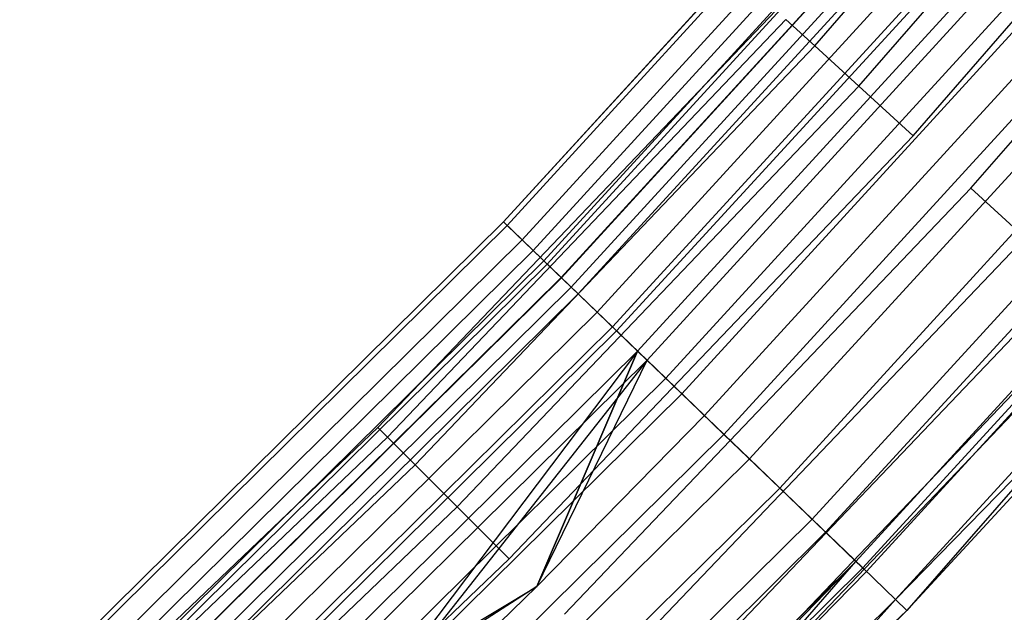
# Model space of a CAD drawing. Extents: x -176 to 176, y -176 to 176.
# Tile 183 of 208: x 75 to 84, y -80 to -75. Entities that reach past the tile are written whole.
import ezdxf

# ---------------------------------------------------------------- set-up
doc = ezdxf.new("R2010")
doc.units = 0
doc.header["$LTSCALE"] = 25.4
doc.layers.get('0').update_dxf_attribs({"linetype": 'CONTINUOUS'})

# ---------------------------------------------------------------- blocks, each defined once
blk = doc.blocks.new('BIURKOWA_B_STL')
at = {"color": 0}
for p, q in [((82.3758, -75.0954, 200.7856), (85.7561, -71.2109, 200.7856)), ((82.3758, -75.0954, 200.7856), (85.7561, -71.2109, 200.7856)), ((82.3758, -75.0954, 198.2144), (85.7561, -71.2109, 198.2144)), ((82.3758, -75.0954, 198.2144), (85.7561, -71.2109, 198.2144)), ((82.3758, -75.0954, 3.7856), (85.7561, -71.2109, 3.7856)), ((82.3758, -75.0954, 3.7856), (85.7561, -71.2109, 3.7856)), ((82.3758, -75.0954, 1.2144), (85.7561, -71.2109, 1.2144)), ((82.3758, -75.0954, 1.2144), (85.7561, -71.2109, 1.2144)), ((82.769, -75.4539, 201.2321), (86.1654, -71.5508, 201.2321)), ((82.769, -75.4539, 201.2321), (86.1654, -71.5508, 201.2321)), ((82.769, -75.4539, 197.7679), (86.1654, -71.5508, 197.7679)), ((82.769, -75.4539, 197.7679), (86.1654, -71.5508, 197.7679)), ((82.769, -75.4539, 4.2321), (86.1654, -71.5508, 4.2321)), ((82.769, -75.4539, 4.2321), (86.1654, -71.5508, 4.2321)), ((82.769, -75.4539, 0.7679), (86.1654, -71.5508, 0.7679)), ((82.769, -75.4539, 0.7679), (86.1654, -71.5508, 0.7679)), ((83.2514, -75.8936, 201.4696), (86.6675, -71.9678, 201.4696)), ((83.2514, -75.8936, 197.5304), (86.6675, -71.9678, 197.5304)), ((83.2514, -75.8936, 197.5304), (86.6675, -71.9678, 197.5304)), ((83.2514, -75.8936, 201.4696), (86.6675, -71.9678, 201.4696)), ((83.2514, -75.8936, 4.4696), (86.6675, -71.9678, 4.4696)), ((83.2514, -75.8936, 0.5304), (86.6675, -71.9678, 0.5304)), ((83.2514, -75.8936, 0.5304), (86.6675, -71.9678, 0.5304)), ((83.2514, -75.8936, 4.4696), (86.6675, -71.9678, 4.4696)), ((83.7647, -76.3616, 201.4696), (87.2019, -72.4116, 201.4696)), ((83.7647, -76.3616, 197.5304), (87.2019, -72.4116, 197.5304)), ((83.7647, -76.3616, 197.5304), (87.2019, -72.4116, 197.5304)), ((83.7647, -76.3616, 201.4696), (87.2019, -72.4116, 201.4696)), ((83.7647, -76.3616, 4.4696), (87.2019, -72.4116, 4.4696)), ((83.7647, -76.3616, 0.5304), (87.2019, -72.4116, 0.5304)), ((83.7647, -76.3616, 0.5304), (87.2019, -72.4116, 0.5304)), ((83.7647, -76.3616, 4.4696), (87.2019, -72.4116, 4.4696)), ((83.3566, -72.563, 199.7799), (79.6055, -76.6596, 199.7799)), ((83.3566, -72.563, 199.7799), (79.6055, -76.6596, 199.7799)), ((79.6055, -76.6596, 2.2201), (83.3566, -72.563, 2.2201)), ((79.6055, -76.6596, 2.2201), (83.3566, -72.563, 2.2201)), ((83.3921, -72.5939, 198.9437), (79.6393, -76.6922, 198.9437)), ((83.3921, -72.5939, 198.9437), (79.6393, -76.6922, 198.9437)), ((79.6393, -76.6922, 3.0563), (83.3921, -72.5939, 3.0563)), ((79.6393, -76.6922, 3.0563), (83.3921, -72.5939, 3.0563)), ((83.5315, -72.7153, 200.5847), (79.7725, -76.8204, 200.5847)), ((83.5315, -72.7153, 200.5847), (79.7725, -76.8204, 200.5847)), ((79.7725, -76.8204, 1.4153), (83.5315, -72.7153, 1.4153)), ((79.7725, -76.8204, 1.4153), (83.5315, -72.7153, 1.4153)), ((83.6338, -72.8043, 198.1699), (79.8702, -76.9145, 198.1699)), ((83.6338, -72.8043, 198.1699), (79.8702, -76.9145, 198.1699)), ((79.8702, -76.9145, 3.8301), (83.6338, -72.8043, 3.8301)), ((79.8702, -76.9145, 3.8301), (83.6338, -72.8043, 3.8301)), ((83.7329, -72.8906, 2.7411), (79.9648, -77.0056, 2.7411)), ((83.7329, -72.8906, 2.7411), (79.9648, -77.0056, 2.7411)), ((79.9648, -77.0056, 199.2589), (83.7329, -72.8906, 199.2589)), ((79.9648, -77.0056, 199.2589), (83.7329, -72.8906, 199.2589)), ((83.7657, -72.9192, 2.0214), (79.9962, -77.0358, 2.0214)), ((83.7657, -72.9192, 2.0214), (79.9962, -77.0358, 2.0214)), ((83.7657, -72.9192, 199.9786), (79.9962, -77.0358, 199.9786)), ((83.7657, -72.9192, 199.9786), (79.9962, -77.0358, 199.9786)), ((83.8947, -73.0314, 3.4294), (80.1193, -77.1544, 3.4294)), ((83.8947, -73.0314, 3.4294), (80.1193, -77.1544, 3.4294)), ((83.8947, -73.0314, 198.5706), (80.1193, -77.1544, 198.5706)), ((83.8947, -73.0314, 198.5706), (80.1193, -77.1544, 198.5706)), ((83.8971, -73.0335, 201.2678), (80.1216, -77.1566, 201.2678)), ((83.8971, -73.0335, 201.2678), (80.1216, -77.1566, 201.2678)), ((80.1216, -77.1566, 0.7322), (83.8971, -73.0335, 0.7322)), ((80.1216, -77.1566, 0.7322), (83.8971, -73.0335, 0.7322)), ((80.2093, -77.2411, 1.3639), (83.9889, -73.1135, 1.3639)), ((80.2093, -77.2411, 1.3639), (83.9889, -73.1135, 1.3639)), ((83.9889, -73.1135, 200.6361), (80.2093, -77.2411, 200.6361)), ((83.9889, -73.1135, 200.6361), (80.2093, -77.2411, 200.6361)), ((84.0547, -73.1708, 197.5454), (80.2722, -77.3016, 197.5454)), ((84.0547, -73.1708, 197.5454), (80.2722, -77.3016, 197.5454)), ((80.2722, -77.3016, 4.4546), (84.0547, -73.1708, 4.4546)), ((80.2722, -77.3016, 4.4546), (84.0547, -73.1708, 4.4546)), ((80.4396, -77.4629, 3.997), (84.2301, -73.3234, 3.997)), ((80.4396, -77.4629, 3.997), (84.2301, -73.3234, 3.997)), ((84.2301, -73.3234, 198.003), (80.4396, -77.4629, 198.003)), ((84.2301, -73.3234, 198.003), (80.4396, -77.4629, 198.003)), ((84.3735, -73.4482, 0.854), (80.5766, -77.5947, 0.854)), ((84.3735, -73.4482, 0.854), (80.5766, -77.5947, 0.854)), ((80.5766, -77.5947, 201.146), (84.3735, -73.4482, 201.146)), ((80.5766, -77.5947, 201.146), (84.3735, -73.4482, 201.146)), ((84.4123, -73.482, 201.7524), (80.6136, -77.6304, 201.7524)), ((84.4123, -73.482, 201.7524), (80.6136, -77.6304, 201.7524)), ((80.6136, -77.6304, 0.2476), (84.4123, -73.482, 0.2476)), ((80.6136, -77.6304, 0.2476), (84.4123, -73.482, 0.2476)), ((84.6076, -73.6521, 197.1403), (80.8002, -77.8101, 197.1403)), ((84.6076, -73.6521, 197.1403), (80.8002, -77.8101, 197.1403)), ((80.8002, -77.8101, 4.8597), (84.6076, -73.6521, 4.8597)), ((80.8002, -77.8101, 4.8597), (84.6076, -73.6521, 4.8597)), ((80.8841, -77.8909, 4.37), (84.6955, -73.7285, 4.37)), ((80.8841, -77.8909, 4.37), (84.6955, -73.7285, 4.37)), ((84.6955, -73.7285, 197.63), (80.8841, -77.8909, 197.63)), ((84.6955, -73.7285, 197.63), (80.8841, -77.8909, 197.63)), ((84.8694, -73.8799, 0.5581), (81.0502, -78.0508, 0.5581)), ((84.8694, -73.8799, 0.5581), (81.0502, -78.0508, 0.5581)), ((84.8694, -73.8799, 201.4419), (81.0502, -78.0508, 201.4419)), ((84.8694, -73.8799, 201.4419), (81.0502, -78.0508, 201.4419)), ((85.0193, -74.0104, 201.9843), (81.1933, -78.1887, 201.9843)), ((85.0193, -74.0104, 201.9843), (81.1933, -78.1887, 201.9843)), ((81.1933, -78.1887, 0.0157), (85.0193, -74.0104, 0.0157)), ((81.1933, -78.1887, 0.0157), (85.0193, -74.0104, 0.0157)), ((85.2304, -74.1942, 197), (81.3949, -78.3828, 197)), ((81.3949, -78.3828, 5), (85.2304, -74.1942, 5)), ((81.3949, -78.3828, 5), (85.2304, -74.1942, 5)), ((81.3949, -78.3828, 4.5), (85.2304, -74.1942, 4.5)), ((81.3949, -78.3828, 4.5), (85.2304, -74.1942, 4.5)), ((81.3949, -78.3828, 197.5), (85.2304, -74.1942, 197.5)), ((81.3949, -78.3828, 197.5), (85.2304, -74.1942, 197.5)), ((85.2304, -74.1942, 197), (81.3949, -78.3828, 197)), ((81.5686, -78.55, 0.5146), (85.4122, -74.3525, 0.5146)), ((81.5686, -78.55, 0.5146), (85.4122, -74.3525, 0.5146)), ((85.4122, -74.3525, 201.4854), (81.5686, -78.55, 201.4854)), ((85.4122, -74.3525, 201.4854), (81.5686, -78.55, 201.4854)), ((85.65, -74.5594, 201.9373), (81.7956, -78.7687, 201.9373)), ((85.65, -74.5594, 201.9373), (81.7956, -78.7687, 201.9373)), ((81.7956, -78.7687, 0.0627), (85.65, -74.5594, 0.0627)), ((81.7956, -78.7687, 0.0627), (85.65, -74.5594, 0.0627)), ((82.03, -74.7802, 199.5), (78.4888, -78.4888, 199.5)), ((82.03, -74.7802, 199.5), (78.4888, -78.4888, 199.5)), ((82.03, -74.7802, 2.5), (78.4888, -78.4888, 2.5)), ((82.03, -74.7802, 2.5), (78.4888, -78.4888, 2.5)), ((82.0644, -79.0275, 0.7291), (85.9314, -74.8045, 0.7291)), ((82.0644, -79.0275, 0.7291), (85.9314, -74.8045, 0.7291)), ((85.9314, -74.8045, 201.2709), (82.0644, -79.0275, 201.2709)), ((85.9314, -74.8045, 201.2709), (82.0644, -79.0275, 201.2709)), ((78.5741, -78.5741, 200.184), (82.1191, -74.8615, 200.184)), ((78.5741, -78.5741, 200.184), (82.1191, -74.8615, 200.184)), ((78.5741, -78.5741, 198.816), (82.1191, -74.8615, 198.816)), ((78.5741, -78.5741, 198.816), (82.1191, -74.8615, 198.816)), ((78.5741, -78.5741, 3.184), (82.1191, -74.8615, 3.184)), ((78.5741, -78.5741, 3.184), (82.1191, -74.8615, 3.184)), ((78.5741, -78.5741, 1.816), (82.1191, -74.8615, 1.816)), ((78.5741, -78.5741, 1.816), (82.1191, -74.8615, 1.816)), ((82.3758, -75.0954, 200.7856), (82.1191, -74.8615, 200.184)), ((82.3758, -75.0954, 200.7856), (82.1191, -74.8615, 200.184)), ((82.3758, -75.0954, 198.2144), (82.1191, -74.8615, 198.816)), ((82.3758, -75.0954, 198.2144), (82.1191, -74.8615, 198.816)), ((82.3758, -75.0954, 3.7856), (82.1191, -74.8615, 3.184)), ((82.3758, -75.0954, 3.7856), (82.1191, -74.8615, 3.184)), ((82.3758, -75.0954, 1.2144), (82.1191, -74.8615, 1.816)), ((82.3758, -75.0954, 1.2144), (82.1191, -74.8615, 1.816)), ((86.2336, -75.0675, 201.6168), (82.353, -79.3054, 201.6168)), ((86.2336, -75.0675, 201.6168), (82.353, -79.3054, 201.6168)), ((82.353, -79.3054, 0.3832), (86.2336, -75.0675, 0.3832)), ((82.353, -79.3054, 0.3832), (86.2336, -75.0675, 0.3832)), ((78.8197, -78.8197, 200.7856), (82.3758, -75.0954, 200.7856)), ((78.8197, -78.8197, 200.7856), (82.3758, -75.0954, 200.7856)), ((78.8197, -78.8197, 198.2144), (82.3758, -75.0954, 198.2144)), ((78.8197, -78.8197, 198.2144), (82.3758, -75.0954, 198.2144)), ((78.8197, -78.8197, 3.7856), (82.3758, -75.0954, 3.7856)), ((78.8197, -78.8197, 3.7856), (82.3758, -75.0954, 3.7856)), ((78.8197, -78.8197, 1.2144), (82.3758, -75.0954, 1.2144)), ((78.8197, -78.8197, 1.2144), (82.3758, -75.0954, 1.2144)), ((82.769, -75.4539, 201.2321), (82.3758, -75.0954, 200.7856)), ((82.769, -75.4539, 201.2321), (82.3758, -75.0954, 200.7856)), ((82.3758, -75.0954, 198.2144), (82.769, -75.4539, 197.7679)), ((82.3758, -75.0954, 198.2144), (82.769, -75.4539, 197.7679)), ((82.769, -75.4539, 4.2321), (82.3758, -75.0954, 3.7856)), ((82.769, -75.4539, 4.2321), (82.3758, -75.0954, 3.7856)), ((82.3758, -75.0954, 1.2144), (82.769, -75.4539, 0.7679)), ((82.3758, -75.0954, 1.2144), (82.769, -75.4539, 0.7679)), ((86.3595, -75.1771, 1.1738), (82.4732, -79.4212, 1.1738)), ((86.3595, -75.1771, 1.1738), (82.4732, -79.4212, 1.1738)), ((82.4732, -79.4212, 200.8262), (86.3595, -75.1771, 200.8262)), ((82.4732, -79.4212, 200.8262), (86.3595, -75.1771, 200.8262)), ((86.6409, -75.422, 1.7908), (82.7419, -79.68, 1.7908)), ((86.6409, -75.422, 1.7908), (82.7419, -79.68, 1.7908)), ((82.7419, -79.68, 200.2092), (86.6409, -75.422, 200.2092)), ((82.7419, -79.68, 200.2092), (86.6409, -75.422, 200.2092)), ((79.196, -79.196, 201.2321), (82.769, -75.4539, 201.2321)), ((79.196, -79.196, 201.2321), (82.769, -75.4539, 201.2321)), ((79.196, -79.196, 197.7679), (82.769, -75.4539, 197.7679)), ((79.196, -79.196, 197.7679), (82.769, -75.4539, 197.7679)), ((79.196, -79.196, 4.2321), (82.769, -75.4539, 4.2321)), ((79.196, -79.196, 4.2321), (82.769, -75.4539, 4.2321)), ((79.196, -79.196, 0.7679), (82.769, -75.4539, 0.7679)), ((79.196, -79.196, 0.7679), (82.769, -75.4539, 0.7679)), ((83.2514, -75.8936, 201.4696), (82.769, -75.4539, 201.2321)), ((83.2514, -75.8936, 201.4696), (82.769, -75.4539, 201.2321)), ((82.769, -75.4539, 197.7679), (83.2514, -75.8936, 197.5304)), ((82.769, -75.4539, 197.7679), (83.2514, -75.8936, 197.5304)), ((83.2514, -75.8936, 4.4696), (82.769, -75.4539, 4.2321)), ((83.2514, -75.8936, 4.4696), (82.769, -75.4539, 4.2321)), ((82.769, -75.4539, 0.7679), (83.2514, -75.8936, 0.5304)), ((82.769, -75.4539, 0.7679), (83.2514, -75.8936, 0.5304)), ((86.7047, -75.4775, 201.0587), (82.8028, -79.7386, 201.0587)), ((86.7047, -75.4775, 201.0587), (82.8028, -79.7386, 201.0587)), ((82.8028, -79.7386, 0.9413), (86.7047, -75.4775, 0.9413)), ((82.8028, -79.7386, 0.9413), (86.7047, -75.4775, 0.9413)), ((82.8355, -79.7701, 2.5), (86.7389, -75.5074, 2.5)), ((82.8355, -79.7701, 2.5), (86.7389, -75.5074, 2.5)), ((82.8355, -79.7701, 199.5), (86.7389, -75.5074, 199.5)), ((82.8355, -79.7701, 199.5), (86.7389, -75.5074, 199.5)), ((87.0102, -75.7435, 200.3257), (83.0946, -80.0196, 200.3257)), ((87.0102, -75.7435, 200.3257), (83.0946, -80.0196, 200.3257)), ((83.0946, -80.0196, 1.6743), (87.0102, -75.7435, 1.6743)), ((83.0946, -80.0196, 1.6743), (87.0102, -75.7435, 1.6743)), ((87.0102, -75.7435, 200.3257), (83.1957, -80.117, 199.5)), ((87.0102, -75.7435, 200.3257), (83.1957, -80.117, 199.5)), ((79.6575, -79.6575, 201.4696), (83.2514, -75.8936, 201.4696)), ((79.6575, -79.6575, 197.5304), (83.2514, -75.8936, 197.5304)), ((79.6575, -79.6575, 197.5304), (83.2514, -75.8936, 197.5304)), ((79.6575, -79.6575, 201.4696), (83.2514, -75.8936, 201.4696)), ((79.6575, -79.6575, 4.4696), (83.2514, -75.8936, 4.4696)), ((79.6575, -79.6575, 0.5304), (83.2514, -75.8936, 0.5304)), ((79.6575, -79.6575, 0.5304), (83.2514, -75.8936, 0.5304)), ((79.6575, -79.6575, 4.4696), (83.2514, -75.8936, 4.4696)), ((80.1486, -80.1486, 201.4696), (83.7647, -76.3616, 201.4696)), ((80.1486, -80.1486, 197.5304), (83.7647, -76.3616, 197.5304)), ((80.1486, -80.1486, 197.5304), (83.7647, -76.3616, 197.5304)), ((80.1486, -80.1486, 201.4696), (83.7647, -76.3616, 201.4696)), ((80.1486, -80.1486, 4.4696), (83.7647, -76.3616, 4.4696)), ((80.1486, -80.1486, 0.5304), (83.7647, -76.3616, 0.5304)), ((80.1486, -80.1486, 0.5304), (83.7647, -76.3616, 0.5304)), ((80.1486, -80.1486, 4.4696), (83.7647, -76.3616, 4.4696)), ((84.247, -76.8013, 201.2321), (83.7647, -76.3616, 201.4696)), ((84.247, -76.8013, 201.2321), (83.7647, -76.3616, 201.4696)), ((83.7647, -76.3616, 197.5304), (84.247, -76.8013, 197.7679)), ((83.7647, -76.3616, 197.5304), (84.247, -76.8013, 197.7679)), ((84.247, -76.8013, 4.2321), (83.7647, -76.3616, 4.4696)), ((84.247, -76.8013, 4.2321), (83.7647, -76.3616, 4.4696)), ((83.7647, -76.3616, 0.5304), (84.247, -76.8013, 0.7679)), ((83.7647, -76.3616, 0.5304), (84.247, -76.8013, 0.7679)), ((83.0946, -80.0196, 1.6743), (86.5569, -76.4732, 2.5)), ((83.0946, -80.0196, 1.6743), (86.5569, -76.4732, 2.5)), ((83.1957, -80.117, 199.5), (86.5569, -76.4732, 199.5)), ((83.1957, -80.117, 199.5), (86.5569, -76.4732, 199.5)), ((83.1957, -80.117, 2.5), (86.5569, -76.4732, 2.5)), ((83.1957, -80.117, 2.5), (86.5569, -76.4732, 2.5)), ((75.6532, -80.5625, 199.7799), (79.6055, -76.6596, 199.7799)), ((75.6532, -80.5625, 199.7799), (79.6055, -76.6596, 199.7799)), ((79.6055, -76.6596, 2.2201), (75.6532, -80.5625, 2.2201)), ((79.6055, -76.6596, 2.2201), (75.6532, -80.5625, 2.2201)), ((75.6854, -80.5967, 198.9437), (79.6393, -76.6922, 198.9437)), ((75.6854, -80.5967, 198.9437), (79.6393, -76.6922, 198.9437)), ((79.6393, -76.6922, 3.0563), (75.6854, -80.5967, 3.0563)), ((79.6393, -76.6922, 3.0563), (75.6854, -80.5967, 3.0563)), ((79.6055, -76.6596, 199.7799), (79.6393, -76.6922, 198.9437)), ((79.7725, -76.8204, 200.5847), (79.6055, -76.6596, 199.7799)), ((79.7725, -76.8204, 200.5847), (79.6055, -76.6596, 199.7799)), ((79.6055, -76.6596, 199.7799), (79.6393, -76.6922, 198.9437)), ((79.6393, -76.6922, 3.0563), (79.6055, -76.6596, 2.2201)), ((79.6055, -76.6596, 2.2201), (79.7725, -76.8204, 1.4153)), ((79.6055, -76.6596, 2.2201), (79.7725, -76.8204, 1.4153)), ((79.6393, -76.6922, 3.0563), (79.6055, -76.6596, 2.2201)), ((79.6393, -76.6922, 198.9437), (79.8702, -76.9145, 198.1699)), ((79.6393, -76.6922, 198.9437), (79.8702, -76.9145, 198.1699)), ((79.8702, -76.9145, 3.8301), (79.6393, -76.6922, 3.0563)), ((79.8702, -76.9145, 3.8301), (79.6393, -76.6922, 3.0563)), ((75.8119, -80.7315, 200.5847), (79.7725, -76.8204, 200.5847)), ((75.8119, -80.7315, 200.5847), (79.7725, -76.8204, 200.5847)), ((79.7725, -76.8204, 1.4153), (75.8119, -80.7315, 1.4153)), ((79.7725, -76.8204, 1.4153), (75.8119, -80.7315, 1.4153)), ((80.1216, -77.1566, 201.2678), (79.7725, -76.8204, 200.5847)), ((80.1216, -77.1566, 201.2678), (79.7725, -76.8204, 200.5847)), ((79.7725, -76.8204, 1.4153), (80.1216, -77.1566, 0.7322)), ((79.7725, -76.8204, 1.4153), (80.1216, -77.1566, 0.7322)), ((80.6102, -80.6102, 201.2321), (84.247, -76.8013, 201.2321)), ((80.6102, -80.6102, 201.2321), (84.247, -76.8013, 201.2321)), ((80.6102, -80.6102, 197.7679), (84.247, -76.8013, 197.7679)), ((80.6102, -80.6102, 197.7679), (84.247, -76.8013, 197.7679)), ((80.6102, -80.6102, 4.2321), (84.247, -76.8013, 4.2321)), ((80.6102, -80.6102, 4.2321), (84.247, -76.8013, 4.2321)), ((80.6102, -80.6102, 0.7679), (84.247, -76.8013, 0.7679)), ((80.6102, -80.6102, 0.7679), (84.247, -76.8013, 0.7679)), ((75.9048, -80.8304, 198.1699), (79.8702, -76.9145, 198.1699)), ((75.9048, -80.8304, 198.1699), (79.8702, -76.9145, 198.1699)), ((79.8702, -76.9145, 3.8301), (75.9048, -80.8304, 3.8301)), ((79.8702, -76.9145, 3.8301), (75.9048, -80.8304, 3.8301)), ((79.8702, -76.9145, 198.1699), (80.2722, -77.3016, 197.5454)), ((79.8702, -76.9145, 198.1699), (80.2722, -77.3016, 197.5454)), ((80.2722, -77.3016, 4.4546), (79.8702, -76.9145, 3.8301)), ((80.2722, -77.3016, 4.4546), (79.8702, -76.9145, 3.8301)), ((79.9648, -77.0056, 2.7411), (75.9947, -80.9261, 2.7411)), ((79.9648, -77.0056, 2.7411), (75.9947, -80.9261, 2.7411)), ((79.9648, -77.0056, 199.2589), (75.9947, -80.9261, 199.2589)), ((79.9648, -77.0056, 199.2589), (75.9947, -80.9261, 199.2589)), ((79.9962, -77.0358, 2.0214), (76.0245, -80.9579, 2.0214)), ((79.9962, -77.0358, 2.0214), (76.0245, -80.9579, 2.0214)), ((79.9962, -77.0358, 199.9786), (76.0245, -80.9579, 199.9786)), ((79.9962, -77.0358, 199.9786), (76.0245, -80.9579, 199.9786)), ((79.9962, -77.0358, 2.0214), (79.9648, -77.0056, 2.7411)), ((79.9648, -77.0056, 2.7411), (80.1193, -77.1544, 3.4294)), ((79.9962, -77.0358, 2.0214), (79.9648, -77.0056, 2.7411)), ((79.9648, -77.0056, 2.7411), (80.1193, -77.1544, 3.4294)), ((79.9648, -77.0056, 199.2589), (80.1193, -77.1544, 198.5706)), ((79.9648, -77.0056, 199.2589), (79.9962, -77.0358, 199.9786)), ((79.9648, -77.0056, 199.2589), (79.9962, -77.0358, 199.9786)), ((79.9648, -77.0056, 199.2589), (80.1193, -77.1544, 198.5706)), ((80.2093, -77.2411, 1.3639), (79.9962, -77.0358, 2.0214)), ((80.2093, -77.2411, 1.3639), (79.9962, -77.0358, 2.0214)), ((79.9962, -77.0358, 199.9786), (80.2093, -77.2411, 200.6361)), ((79.9962, -77.0358, 199.9786), (80.2093, -77.2411, 200.6361)), ((76.1415, -81.0825, 3.4294), (80.1193, -77.1544, 3.4294)), ((76.1415, -81.0825, 3.4294), (80.1193, -77.1544, 3.4294)), ((76.1415, -81.0825, 198.5706), (80.1193, -77.1544, 198.5706)), ((76.1415, -81.0825, 198.5706), (80.1193, -77.1544, 198.5706)), ((76.1437, -81.0848, 201.2678), (80.1216, -77.1566, 201.2678)), ((76.1437, -81.0848, 201.2678), (80.1216, -77.1566, 201.2678)), ((80.1216, -77.1566, 0.7322), (76.1437, -81.0848, 0.7322)), ((80.1216, -77.1566, 0.7322), (76.1437, -81.0848, 0.7322)), ((80.4396, -77.4629, 3.997), (80.1193, -77.1544, 3.4294)), ((80.4396, -77.4629, 3.997), (80.1193, -77.1544, 3.4294)), ((80.4396, -77.4629, 198.003), (80.1193, -77.1544, 198.5706)), ((80.4396, -77.4629, 198.003), (80.1193, -77.1544, 198.5706)), ((80.6136, -77.6304, 201.7524), (80.1216, -77.1566, 201.2678)), ((80.6136, -77.6304, 201.7524), (80.1216, -77.1566, 201.2678)), ((80.1216, -77.1566, 0.7322), (80.6136, -77.6304, 0.2476)), ((80.1216, -77.1566, 0.7322), (80.6136, -77.6304, 0.2476)), ((80.9864, -80.9864, 200.7856), (84.6402, -77.1598, 200.7856)), ((80.9864, -80.9864, 200.7856), (84.6402, -77.1598, 200.7856)), ((80.9864, -80.9864, 198.2144), (84.6402, -77.1598, 198.2144)), ((80.9864, -80.9864, 198.2144), (84.6402, -77.1598, 198.2144)), ((80.9864, -80.9864, 3.7856), (84.6402, -77.1598, 3.7856)), ((80.9864, -80.9864, 3.7856), (84.6402, -77.1598, 3.7856)), ((80.9864, -80.9864, 1.2144), (84.6402, -77.1598, 1.2144)), ((80.9864, -80.9864, 1.2144), (84.6402, -77.1598, 1.2144)), ((80.2093, -77.2411, 1.3639), (76.2271, -81.1736, 1.3639)), ((80.2093, -77.2411, 1.3639), (76.2271, -81.1736, 1.3639)), ((76.2271, -81.1736, 200.6361), (80.2093, -77.2411, 200.6361)), ((76.2271, -81.1736, 200.6361), (80.2093, -77.2411, 200.6361)), ((80.2093, -77.2411, 1.3639), (80.5766, -77.5947, 0.854)), ((80.2093, -77.2411, 1.3639), (80.5766, -77.5947, 0.854)), ((80.5766, -77.5947, 201.146), (80.2093, -77.2411, 200.6361)), ((80.5766, -77.5947, 201.146), (80.2093, -77.2411, 200.6361)), ((76.2868, -81.2372, 197.5454), (80.2722, -77.3016, 197.5454)), ((76.2868, -81.2372, 197.5454), (80.2722, -77.3016, 197.5454)), ((80.2722, -77.3016, 4.4546), (76.2868, -81.2372, 4.4546)), ((80.2722, -77.3016, 4.4546), (76.2868, -81.2372, 4.4546)), ((80.2722, -77.3016, 197.5454), (80.8002, -77.8101, 197.1403)), ((80.2722, -77.3016, 197.5454), (80.8002, -77.8101, 197.1403)), ((80.8002, -77.8101, 4.8597), (80.2722, -77.3016, 4.4546)), ((80.8002, -77.8101, 4.8597), (80.2722, -77.3016, 4.4546)), ((81.232, -81.232, 200.184), (84.8969, -77.3937, 200.184)), ((81.232, -81.232, 200.184), (84.8969, -77.3937, 200.184)), ((81.232, -81.232, 198.816), (84.8969, -77.3937, 198.816)), ((81.232, -81.232, 198.816), (84.8969, -77.3937, 198.816)), ((81.232, -81.232, 3.184), (84.8969, -77.3937, 3.184)), ((81.232, -81.232, 3.184), (84.8969, -77.3937, 3.184)), ((81.232, -81.232, 1.816), (84.8969, -77.3937, 1.816)), ((81.232, -81.232, 1.816), (84.8969, -77.3937, 1.816)), ((76.4459, -81.4067, 3.997), (80.4396, -77.4629, 3.997)), ((76.4459, -81.4067, 3.997), (80.4396, -77.4629, 3.997)), ((80.4396, -77.4629, 198.003), (76.4459, -81.4067, 198.003)), ((80.4396, -77.4629, 198.003), (76.4459, -81.4067, 198.003)), ((80.8841, -77.8909, 4.37), (80.4396, -77.4629, 3.997)), ((80.8841, -77.8909, 4.37), (80.4396, -77.4629, 3.997)), ((80.8841, -77.8909, 197.63), (80.4396, -77.4629, 198.003)), ((80.8841, -77.8909, 197.63), (80.4396, -77.4629, 198.003)), ((81.3173, -81.3173, 199.5), (84.986, -77.475, 199.5)), ((81.3173, -81.3173, 199.5), (84.986, -77.475, 199.5)), ((81.3173, -81.3173, 2.5), (84.986, -77.475, 2.5)), ((81.3173, -81.3173, 2.5), (84.986, -77.475, 2.5)), ((76.5761, -81.5452, 0.854), (80.5766, -77.5947, 0.854)), ((76.5761, -81.5452, 0.854), (80.5766, -77.5947, 0.854)), ((80.5766, -77.5947, 201.146), (76.5761, -81.5452, 201.146)), ((80.5766, -77.5947, 201.146), (76.5761, -81.5452, 201.146)), ((81.0502, -78.0508, 0.5581), (80.5766, -77.5947, 0.854)), ((81.0502, -78.0508, 0.5581), (80.5766, -77.5947, 0.854)), ((80.5766, -77.5947, 201.146), (81.0502, -78.0508, 201.4419)), ((80.5766, -77.5947, 201.146), (81.0502, -78.0508, 201.4419)), ((76.6113, -81.5827, 201.7524), (80.6136, -77.6304, 201.7524)), ((76.6113, -81.5827, 201.7524), (80.6136, -77.6304, 201.7524)), ((80.6136, -77.6304, 0.2476), (76.6113, -81.5827, 0.2476)), ((80.6136, -77.6304, 0.2476), (76.6113, -81.5827, 0.2476)), ((81.1933, -78.1887, 201.9843), (80.6136, -77.6304, 201.7524)), ((81.1933, -78.1887, 201.9843), (80.6136, -77.6304, 201.7524)), ((80.6136, -77.6304, 0.2476), (81.1933, -78.1887, 0.0157)), ((80.6136, -77.6304, 0.2476), (81.1933, -78.1887, 0.0157)), ((76.7886, -81.7715, 197.1403), (80.8002, -77.8101, 197.1403)), ((76.7886, -81.7715, 197.1403), (80.8002, -77.8101, 197.1403)), ((80.8002, -77.8101, 4.8597), (76.7886, -81.7715, 4.8597)), ((80.8002, -77.8101, 4.8597), (76.7886, -81.7715, 4.8597)), ((80.8002, -77.8101, 4.8597), (77.3538, -82.3735, 5)), ((80.8002, -77.8101, 4.8597), (77.3538, -82.3735, 5)), ((79.9031, -79.9031, 197), (80.8002, -77.8101, 197.1403)), ((79.9031, -79.9031, 197), (80.8002, -77.8101, 197.1403)), ((80.8002, -77.8101, 4.8597), (79.9031, -79.9031, 5)), ((80.8002, -77.8101, 4.8597), (79.9031, -79.9031, 5)), ((80.8002, -77.8101, 197.1403), (81.3949, -78.3828, 197)), ((80.8002, -77.8101, 197.1403), (81.3949, -78.3828, 197)), ((81.3949, -78.3828, 5), (80.8002, -77.8101, 4.8597)), ((81.3949, -78.3828, 5), (80.8002, -77.8101, 4.8597)), ((80.8841, -77.8909, 4.37), (76.8683, -81.8565, 4.37)), ((80.8841, -77.8909, 4.37), (76.8683, -81.8565, 4.37)), ((80.8841, -77.8909, 197.63), (76.8683, -81.8565, 197.63)), ((80.8841, -77.8909, 197.63), (76.8683, -81.8565, 197.63)), ((80.8841, -77.8909, 197.63), (77.3538, -82.3735, 197.5)), ((80.8841, -77.8909, 197.63), (77.3538, -82.3735, 197.5)), ((79.9031, -79.9031, 4.5), (80.8841, -77.8909, 4.37)), ((79.9031, -79.9031, 4.5), (80.8841, -77.8909, 4.37)), ((79.9031, -79.9031, 197.5), (80.8841, -77.8909, 197.63)), ((79.9031, -79.9031, 197.5), (80.8841, -77.8909, 197.63)), ((81.3949, -78.3828, 4.5), (80.8841, -77.8909, 4.37)), ((81.3949, -78.3828, 4.5), (80.8841, -77.8909, 4.37)), ((81.3949, -78.3828, 197.5), (80.8841, -77.8909, 197.63)), ((81.3949, -78.3828, 197.5), (80.8841, -77.8909, 197.63)), ((81.0502, -78.0508, 0.5581), (77.0262, -82.0245, 0.5581)), ((81.0502, -78.0508, 0.5581), (77.0262, -82.0245, 0.5581)), ((81.0502, -78.0508, 201.4419), (77.0262, -82.0245, 201.4419)), ((81.0502, -78.0508, 201.4419), (77.0262, -82.0245, 201.4419)), ((81.5686, -78.55, 0.5146), (81.0502, -78.0508, 0.5581)), ((81.5686, -78.55, 0.5146), (81.0502, -78.0508, 0.5581)), ((81.0502, -78.0508, 201.4419), (81.5686, -78.55, 201.4854)), ((81.0502, -78.0508, 201.4419), (81.5686, -78.55, 201.4854)), ((77.1622, -82.1694, 201.9843), (81.1933, -78.1887, 201.9843)), ((77.1622, -82.1694, 201.9843), (81.1933, -78.1887, 201.9843)), ((81.1933, -78.1887, 0.0157), (77.1622, -82.1694, 0.0157)), ((81.1933, -78.1887, 0.0157), (77.1622, -82.1694, 0.0157)), ((81.7956, -78.7687, 201.9373), (81.1933, -78.1887, 201.9843)), ((81.7956, -78.7687, 201.9373), (81.1933, -78.1887, 201.9843)), ((81.1933, -78.1887, 0.0157), (81.7956, -78.7687, 0.0627)), ((81.1933, -78.1887, 0.0157), (81.7956, -78.7687, 0.0627)), ((81.3949, -78.3828, 197), (79.9031, -79.9031, 197)), ((79.9031, -79.9031, 5), (81.3949, -78.3828, 5)), ((79.9031, -79.9031, 5), (81.3949, -78.3828, 5)), ((79.9031, -79.9031, 4.5), (81.3949, -78.3828, 4.5)), ((79.9031, -79.9031, 4.5), (81.3949, -78.3828, 4.5)), ((79.9031, -79.9031, 197.5), (81.3949, -78.3828, 197.5)), ((79.9031, -79.9031, 197.5), (81.3949, -78.3828, 197.5)), ((81.3949, -78.3828, 197), (79.9031, -79.9031, 197)), ((81.3949, -78.3828, 5), (81.3949, -78.3828, 4.5)), ((81.3949, -78.3828, 5), (81.3949, -78.3828, 4.5)), ((81.3949, -78.3828, 197.5), (81.3949, -78.3828, 197)), ((81.3949, -78.3828, 197.5), (81.3949, -78.3828, 197)), ((78.4888, -78.4888, 199.5), (74.7802, -82.03, 199.5)), ((78.4888, -78.4888, 199.5), (74.7802, -82.03, 199.5)), ((78.4888, -78.4888, 2.5), (74.7802, -82.03, 2.5)), ((78.4888, -78.4888, 2.5), (74.7802, -82.03, 2.5)), ((78.5741, -78.5741, 200.184), (78.4888, -78.4888, 199.5)), ((78.5741, -78.5741, 200.184), (78.4888, -78.4888, 199.5)), ((78.5741, -78.5741, 198.816), (78.4888, -78.4888, 199.5)), ((78.5741, -78.5741, 198.816), (78.4888, -78.4888, 199.5)), ((78.5741, -78.5741, 3.184), (78.4888, -78.4888, 2.5)), ((78.5741, -78.5741, 3.184), (78.4888, -78.4888, 2.5)), ((78.5741, -78.5741, 1.816), (78.4888, -78.4888, 2.5)), ((78.5741, -78.5741, 1.816), (78.4888, -78.4888, 2.5)), ((74.8615, -82.1191, 200.184), (78.5741, -78.5741, 200.184)), ((74.8615, -82.1191, 200.184), (78.5741, -78.5741, 200.184)), ((74.8615, -82.1191, 198.816), (78.5741, -78.5741, 198.816)), ((74.8615, -82.1191, 198.816), (78.5741, -78.5741, 198.816)), ((74.8615, -82.1191, 3.184), (78.5741, -78.5741, 3.184)), ((74.8615, -82.1191, 3.184), (78.5741, -78.5741, 3.184)), ((74.8615, -82.1191, 1.816), (78.5741, -78.5741, 1.816)), ((74.8615, -82.1191, 1.816), (78.5741, -78.5741, 1.816)), ((81.5686, -78.55, 0.5146), (77.5189, -82.5492, 0.5146)), ((81.5686, -78.55, 0.5146), (77.5189, -82.5492, 0.5146)), ((81.5686, -78.55, 201.4854), (77.5189, -82.5492, 201.4854)), ((81.5686, -78.55, 201.4854), (77.5189, -82.5492, 201.4854)), ((78.8197, -78.8197, 200.7856), (78.5741, -78.5741, 200.184)), ((78.8197, -78.8197, 200.7856), (78.5741, -78.5741, 200.184)), ((78.8197, -78.8197, 198.2144), (78.5741, -78.5741, 198.816)), ((78.8197, -78.8197, 198.2144), (78.5741, -78.5741, 198.816)), ((78.8197, -78.8197, 3.7856), (78.5741, -78.5741, 3.184)), ((78.8197, -78.8197, 3.7856), (78.5741, -78.5741, 3.184)), ((78.8197, -78.8197, 1.2144), (78.5741, -78.5741, 1.816)), ((78.8197, -78.8197, 1.2144), (78.5741, -78.5741, 1.816)), ((81.5686, -78.55, 0.5146), (82.0644, -79.0275, 0.7291)), ((81.5686, -78.55, 0.5146), (82.0644, -79.0275, 0.7291)), ((81.5686, -78.55, 201.4854), (82.0644, -79.0275, 201.2709)), ((81.5686, -78.55, 201.4854), (82.0644, -79.0275, 201.2709)), ((75.0954, -82.3758, 200.7856), (78.8197, -78.8197, 200.7856)), ((75.0954, -82.3758, 200.7856), (78.8197, -78.8197, 200.7856)), ((78.8197, -78.8197, 198.2144), (75.0954, -82.3758, 198.2144)), ((78.8197, -78.8197, 198.2144), (75.0954, -82.3758, 198.2144)), ((75.0954, -82.3758, 3.7856), (78.8197, -78.8197, 3.7856)), ((75.0954, -82.3758, 3.7856), (78.8197, -78.8197, 3.7856)), ((78.8197, -78.8197, 1.2144), (75.0954, -82.3758, 1.2144)), ((78.8197, -78.8197, 1.2144), (75.0954, -82.3758, 1.2144)), ((77.7346, -82.779, 201.9373), (81.7956, -78.7687, 201.9373)), ((77.7346, -82.779, 201.9373), (81.7956, -78.7687, 201.9373)), ((81.7956, -78.7687, 0.0627), (77.7346, -82.779, 0.0627)), ((81.7956, -78.7687, 0.0627), (77.7346, -82.779, 0.0627)), ((79.196, -79.196, 201.2321), (78.8197, -78.8197, 200.7856)), ((79.196, -79.196, 201.2321), (78.8197, -78.8197, 200.7856)), ((78.8197, -78.8197, 198.2144), (79.196, -79.196, 197.7679)), ((78.8197, -78.8197, 198.2144), (79.196, -79.196, 197.7679)), ((79.196, -79.196, 4.2321), (78.8197, -78.8197, 3.7856)), ((79.196, -79.196, 4.2321), (78.8197, -78.8197, 3.7856)), ((78.8197, -78.8197, 1.2144), (79.196, -79.196, 0.7679)), ((78.8197, -78.8197, 1.2144), (79.196, -79.196, 0.7679)), ((82.353, -79.3054, 201.6168), (81.7956, -78.7687, 201.9373)), ((82.353, -79.3054, 201.6168), (81.7956, -78.7687, 201.9373)), ((81.7956, -78.7687, 0.0627), (82.353, -79.3054, 0.3832)), ((81.7956, -78.7687, 0.0627), (82.353, -79.3054, 0.3832)), ((77.9901, -83.051, 0.7291), (82.0644, -79.0275, 0.7291)), ((77.9901, -83.051, 0.7291), (82.0644, -79.0275, 0.7291)), ((77.9901, -83.051, 201.2709), (82.0644, -79.0275, 201.2709)), ((77.9901, -83.051, 201.2709), (82.0644, -79.0275, 201.2709)), ((82.0644, -79.0275, 0.7291), (82.4732, -79.4212, 1.1738)), ((82.0644, -79.0275, 0.7291), (82.4732, -79.4212, 1.1738)), ((82.4732, -79.4212, 200.8262), (82.0644, -79.0275, 201.2709)), ((82.4732, -79.4212, 200.8262), (82.0644, -79.0275, 201.2709)), ((75.4539, -82.769, 201.2321), (79.196, -79.196, 201.2321)), ((75.4539, -82.769, 201.2321), (79.196, -79.196, 201.2321)), ((75.4539, -82.769, 197.7679), (79.196, -79.196, 197.7679)), ((75.4539, -82.769, 197.7679), (79.196, -79.196, 197.7679)), ((75.4539, -82.769, 4.2321), (79.196, -79.196, 4.2321)), ((75.4539, -82.769, 4.2321), (79.196, -79.196, 4.2321)), ((75.4539, -82.769, 0.7679), (79.196, -79.196, 0.7679)), ((75.4539, -82.769, 0.7679), (79.196, -79.196, 0.7679)), ((79.6575, -79.6575, 201.4696), (79.196, -79.196, 201.2321)), ((79.6575, -79.6575, 201.4696), (79.196, -79.196, 201.2321)), ((79.196, -79.196, 197.7679), (79.6575, -79.6575, 197.5304)), ((79.196, -79.196, 197.7679), (79.6575, -79.6575, 197.5304)), ((79.6575, -79.6575, 4.4696), (79.196, -79.196, 4.2321)), ((79.6575, -79.6575, 4.4696), (79.196, -79.196, 4.2321)), ((79.196, -79.196, 0.7679), (79.6575, -79.6575, 0.5304)), ((79.196, -79.196, 0.7679), (79.6575, -79.6575, 0.5304)), ((78.2643, -83.343, 201.6168), (82.353, -79.3054, 201.6168)), ((78.2643, -83.343, 201.6168), (82.353, -79.3054, 201.6168)), ((82.353, -79.3054, 0.3832), (78.2643, -83.343, 0.3832)), ((82.353, -79.3054, 0.3832), (78.2643, -83.343, 0.3832)), ((82.8028, -79.7386, 201.0587), (82.353, -79.3054, 201.6168)), ((82.8028, -79.7386, 201.0587), (82.353, -79.3054, 201.6168)), ((82.353, -79.3054, 0.3832), (82.8028, -79.7386, 0.9413)), ((82.353, -79.3054, 0.3832), (82.8028, -79.7386, 0.9413)), ((78.3786, -83.4647, 1.1738), (82.4732, -79.4212, 1.1738)), ((78.3786, -83.4647, 1.1738), (82.4732, -79.4212, 1.1738)), ((78.3786, -83.4647, 200.8262), (82.4732, -79.4212, 200.8262)), ((78.3786, -83.4647, 200.8262), (82.4732, -79.4212, 200.8262)), ((82.7419, -79.68, 1.7908), (82.4732, -79.4212, 1.1738)), ((82.7419, -79.68, 1.7908), (82.4732, -79.4212, 1.1738)), ((82.7419, -79.68, 200.2092), (82.4732, -79.4212, 200.8262)), ((82.7419, -79.68, 200.2092), (82.4732, -79.4212, 200.8262)), ((75.8936, -83.2514, 201.4696), (79.6575, -79.6575, 201.4696)), ((75.8936, -83.2514, 197.5304), (79.6575, -79.6575, 197.5304)), ((75.8936, -83.2514, 197.5304), (79.6575, -79.6575, 197.5304)), ((75.8936, -83.2514, 201.4696), (79.6575, -79.6575, 201.4696)), ((75.8936, -83.2514, 4.4696), (79.6575, -79.6575, 4.4696)), ((75.8936, -83.2514, 0.5304), (79.6575, -79.6575, 0.5304)), ((75.8936, -83.2514, 0.5304), (79.6575, -79.6575, 0.5304)), ((75.8936, -83.2514, 4.4696), (79.6575, -79.6575, 4.4696)), ((82.7419, -79.68, 1.7908), (78.6339, -83.7366, 1.7908)), ((82.7419, -79.68, 1.7908), (78.6339, -83.7366, 1.7908)), ((82.7419, -79.68, 200.2092), (78.6339, -83.7366, 200.2092)), ((82.7419, -79.68, 200.2092), (78.6339, -83.7366, 200.2092)), ((82.7419, -79.68, 1.7908), (78.7229, -83.8314, 2.5)), ((82.7419, -79.68, 1.7908), (78.7229, -83.8314, 2.5)), ((81.3173, -81.3173, 2.5), (82.7419, -79.68, 1.7908)), ((81.3173, -81.3173, 2.5), (82.7419, -79.68, 1.7908)), ((81.3173, -81.3173, 199.5), (82.7419, -79.68, 200.2092)), ((81.3173, -81.3173, 199.5), (82.7419, -79.68, 200.2092)), ((82.8355, -79.7701, 2.5), (82.7419, -79.68, 1.7908)), ((82.8355, -79.7701, 2.5), (82.7419, -79.68, 1.7908)), ((82.8355, -79.7701, 199.5), (82.7419, -79.68, 200.2092)), ((82.8355, -79.7701, 199.5), (82.7419, -79.68, 200.2092)), ((78.6918, -83.7983, 201.0587), (82.8028, -79.7386, 201.0587)), ((78.6918, -83.7983, 201.0587), (82.8028, -79.7386, 201.0587)), ((82.8028, -79.7386, 0.9413), (78.6918, -83.7983, 0.9413)), ((82.8028, -79.7386, 0.9413), (78.6918, -83.7983, 0.9413)), ((81.3173, -81.3173, 2.5), (82.8355, -79.7701, 2.5)), ((81.3173, -81.3173, 2.5), (82.8355, -79.7701, 2.5)), ((81.3173, -81.3173, 199.5), (82.8355, -79.7701, 199.5)), ((81.3173, -81.3173, 199.5), (82.8355, -79.7701, 199.5)), ((83.0946, -80.0196, 200.3257), (82.8028, -79.7386, 201.0587)), ((83.0946, -80.0196, 200.3257), (82.8028, -79.7386, 201.0587)), ((82.8028, -79.7386, 0.9413), (83.0946, -80.0196, 1.6743)), ((82.8028, -79.7386, 0.9413), (83.0946, -80.0196, 1.6743)), ((82.8355, -79.7701, 2.5), (82.8355, -79.7701, 199.5)), ((82.8355, -79.7701, 2.5), (82.8355, -79.7701, 199.5)), ((76.7886, -81.7715, 197.1403), (79.9031, -79.9031, 197)), ((76.7886, -81.7715, 197.1403), (79.9031, -79.9031, 197)), ((79.9031, -79.9031, 4.5), (76.8683, -81.8565, 4.37)), ((79.9031, -79.9031, 4.5), (76.8683, -81.8565, 4.37)), ((79.9031, -79.9031, 197), (77.3538, -82.3735, 197)), ((77.3538, -82.3735, 5), (79.9031, -79.9031, 5)), ((77.3538, -82.3735, 5), (79.9031, -79.9031, 5)), ((77.3538, -82.3735, 4.5), (79.9031, -79.9031, 4.5)), ((77.3538, -82.3735, 4.5), (79.9031, -79.9031, 4.5)), ((77.3538, -82.3735, 197.5), (79.9031, -79.9031, 197.5)), ((77.3538, -82.3735, 197.5), (79.9031, -79.9031, 197.5)), ((79.9031, -79.9031, 197), (77.3538, -82.3735, 197)), ((79.9031, -79.9031, 5), (79.9031, -79.9031, 4.5)), ((79.9031, -79.9031, 5), (79.9031, -79.9031, 4.5)), ((79.9031, -79.9031, 197.5), (79.9031, -79.9031, 197)), ((79.9031, -79.9031, 197.5), (79.9031, -79.9031, 197)), ((78.9692, -84.0936, 200.3257), (83.0946, -80.0196, 200.3257)), ((78.9692, -84.0936, 200.3257), (83.0946, -80.0196, 200.3257)), ((83.0946, -80.0196, 1.6743), (78.9692, -84.0936, 1.6743)), ((83.0946, -80.0196, 1.6743), (78.9692, -84.0936, 1.6743)), ((80.9469, -82.3884, 199.5), (83.0946, -80.0196, 200.3257)), ((80.9469, -82.3884, 199.5), (83.0946, -80.0196, 200.3257)), ((83.1957, -80.117, 199.5), (83.0946, -80.0196, 200.3257)), ((83.1957, -80.117, 199.5), (83.0946, -80.0196, 200.3257)), ((83.1957, -80.117, 2.5), (83.0946, -80.0196, 1.6743)), ((83.1957, -80.117, 2.5), (83.0946, -80.0196, 1.6743)), ((83.1957, -80.117, 2.5), (78.9692, -84.0936, 1.6743)), ((83.1957, -80.117, 2.5), (78.9692, -84.0936, 1.6743)), ((80.9469, -82.3884, 199.5), (83.1957, -80.117, 199.5)), ((80.9469, -82.3884, 199.5), (83.1957, -80.117, 199.5)), ((80.9469, -82.3884, 2.5), (83.1957, -80.117, 2.5)), ((80.9469, -82.3884, 2.5), (83.1957, -80.117, 2.5)), ((83.1957, -80.117, 199.5), (83.1957, -80.117, 2.5)), ((83.1957, -80.117, 199.5), (83.1957, -80.117, 2.5))]:
    blk.add_line(p, q, dxfattribs=at)

msp = doc.modelspace()

# ---------------------------------------------------------------- block references
at = {"color": 253}
msp.add_blockref('BIURKOWA_B_STL', (0, 0), dxfattribs=at)

doc.saveas('drawing.dxf')
